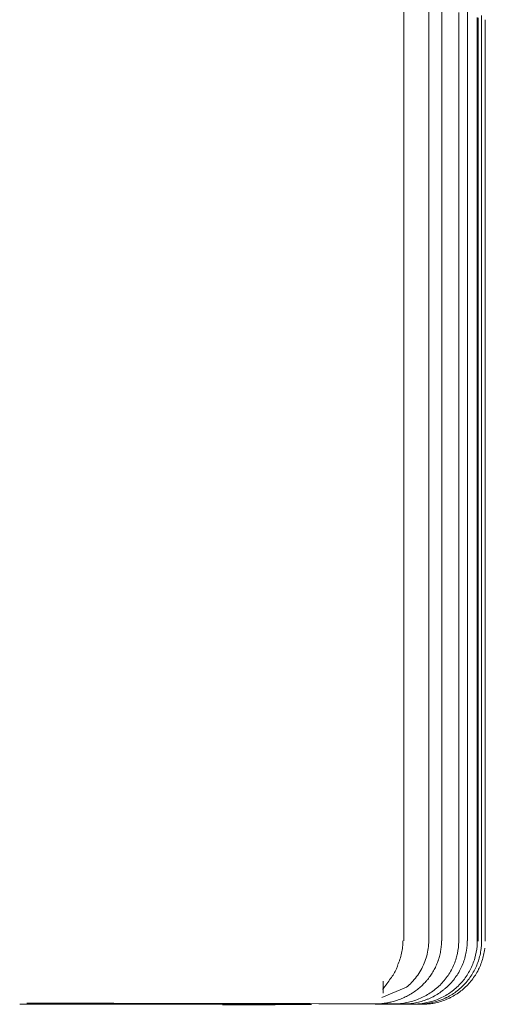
# Model space of a CAD drawing. Header units: millimetres. Extents: x 25069 to 61396, y 8621 to 21558.
# Tile 151 of 256: x 35908 to 35967, y 11393 to 11518. Entities that reach past the tile are written whole.
import ezdxf

# ---------------------------------------------------------------- set-up
doc = ezdxf.new("R2010")
doc.units = ezdxf.units.MM
doc.layers.add('10', color=7, linetype='Continuous')

msp = doc.modelspace()

# ---------------------------------------------------------------- linework, layer by layer
at = {"layer": '10', "color": 7, "linetype": 'Continuous', "lineweight": 18}
for p, q in [((35956.939, 11401.248), (35956.939, 11521.366)), ((35961.774, 11401.23), (35961.774, 11520.051)), ((35965.005, 11401.211), (35965.005, 11519.166)), ((35966.803, 11401.192), (35966.803, 11518.665)), ((35966.37, 11518.398), (35966.37, 11401.198)), ((35967.253, 11518.143), (35967.253, 11401.179)), ((35967.27, 11401.176), (35967.27, 11518.135)), ((35966.803, 11401.192), (35966.798, 11401.192)), ((35955.311, 11393.173), (35959.252, 11393.173)), ((35955.313, 11393.192), (35958.764, 11393.192)), ((35955.315, 11393.211), (35956.812, 11393.211))]:
    msp.add_line(p, q, dxfattribs=at)
at = {"layer": '10', "color": 7, "linetype": 'Continuous', "lineweight": 13}
for p, q in [((35960.089, 11401.237), (35960.089, 11520.077)), ((35963.902, 11401.218), (35963.902, 11519.066)), ((35966.245, 11401.199), (35966.245, 11518.417)), ((35954.318, 11396.129), (35954.318, 11394.598)), ((35957.277, 11395.346), (35954.134, 11394.025)), ((35908.198, 11393.176), (35945.27, 11393.176)), ((35959.252, 11393.181), (35955.312, 11393.181)), ((35958.305, 11393.2), (35955.314, 11393.2)), ((35955.588, 11393.218), (35955.316, 11393.218)), ((35959.27, 11393.176), (35959.471, 11393.176))]:
    msp.add_line(p, q, dxfattribs=at)
at = {"layer": '10', "color": 7, "linetype": 'Continuous', "lineweight": 18}
for centre, major_axis, start_param, end_param in [((35960.774, 11401.23), (1, 0), 0.0001291, 0.3483558), ((35964.005, 11401.211), (1, 0), 6.2831607, 6.5061559), ((35844.77, 11393.176), (-100.5, 0), 2.6621138, 4.0175295), ((35874.77, 11393.176), (84.5, 0), 0.3670749, 1.1521939), ((35955.312, 11393.183), (-2, 0), 6.2829968, 7.8537931), ((35955.313, 11393.189), (-2, 0), 4.7122004, 6.2829968), ((35955.314, 11393.201), (-2, 0), 6.2829968, 7.8537931), ((35955.315, 11393.207), (-2, 0), 4.7122004, 6.2829968), ((35955.316, 11393.22), (-2, 0), 6.2829968, 7.8537931), ((35874.77, 11393.176), (84.5, 0), 0.2418116, 0.2847152), ((35874.77, 11393.176), (84.5, 0), 0.1094987, 0.1512775)]:
    msp.add_ellipse(centre, major_axis=major_axis, ratio=0.0017107, start_param=start_param, end_param=end_param, dxfattribs=at)
msp.add_open_spline([(35967.27, 11518.135), (35967.27, 11518.136), (35967.264, 11518.139), (35967.253, 11518.143)], degree=3, dxfattribs=at)
for points, knots in [([(35955.569, 11393.527), (35955.784, 11393.585), (35956.207, 11393.715), (35956.823, 11393.956), (35957.22, 11394.148), (35957.513, 11394.304), (35957.609, 11394.358), (35957.753, 11394.441), (35957.801, 11394.47), (35957.896, 11394.528), (35958.132, 11394.675), (35958.539, 11394.958), (35959.049, 11395.375), (35959.365, 11395.679), (35959.594, 11395.917), (35959.706, 11396.039), (35959.815, 11396.165), (35959.887, 11396.25), (35959.923, 11396.292), (35960.098, 11396.508), (35960.363, 11396.863), (35960.712, 11397.422), (35960.913, 11397.813), (35961.097, 11398.213), (35961.181, 11398.418), (35961.276, 11398.68), (35961.294, 11398.732), (35961.33, 11398.838), (35961.381, 11398.996), (35961.427, 11399.155), (35961.513, 11399.475), (35961.608, 11399.906), (35961.665, 11400.343), (35961.695, 11400.674), (35961.702, 11400.785), (35961.709, 11400.952), (35961.711, 11401.007), (35961.713, 11401.119), (35961.714, 11401.174), (35961.714, 11401.23)], [0, 0, 0, 0, 0.0625, 0.125, 0.1875, 0.1875, 0.21875, 0.21875, 0.234375, 0.234375, 0.25, 0.3125, 0.375, 0.4375, 0.4375, 0.46875, 0.484375, 0.484375, 0.5, 0.5, 0.5625, 0.625, 0.6875, 0.6875, 0.75, 0.75, 0.765625, 0.765625, 0.78125, 0.8125, 0.8125, 0.875, 0.9375, 0.9375, 0.96875, 0.96875, 0.984375, 0.984375, 1, 1, 1, 1]), ([(35956.135, 11398.142), (35956.248, 11398.385), (35956.348, 11398.633), (35956.52, 11399.139), (35956.592, 11399.396), (35956.709, 11399.92), (35956.753, 11400.183), (35956.812, 11400.714), (35956.827, 11400.981), (35956.827, 11401.249)], [0, 0, 0, 0, 0.25, 0.25, 0.5, 0.5, 0.75, 0.75, 1, 1, 1, 1]), ([(35956.812, 11393.211), (35957.078, 11393.211), (35957.344, 11393.224), (35957.875, 11393.274), (35958.137, 11393.312), (35958.655, 11393.412), (35958.911, 11393.475), (35959.415, 11393.623), (35959.665, 11393.709), (35959.972, 11393.832), (35960.033, 11393.858), (35960.155, 11393.91), (35960.216, 11393.937), (35960.398, 11394.021), (35960.517, 11394.079), (35960.87, 11394.262), (35961.326, 11394.527), (35961.753, 11394.833), (35962.063, 11395.079), (35962.164, 11395.164), (35962.313, 11395.295), (35962.363, 11395.34), (35962.46, 11395.43), (35962.509, 11395.475), (35962.748, 11395.707), (35962.929, 11395.901), (35963.27, 11396.303), (35963.43, 11396.512), (35963.729, 11396.945), (35963.868, 11397.17), (35964.028, 11397.46), (35964.059, 11397.518), (35964.121, 11397.637), (35964.151, 11397.696), (35964.239, 11397.876), (35964.294, 11397.996), (35964.45, 11398.362), (35964.633, 11398.856), (35964.765, 11399.366), (35964.845, 11399.755), (35964.868, 11399.885), (35964.899, 11400.082), (35964.908, 11400.148), (35964.925, 11400.281), (35964.933, 11400.347), (35964.967, 11400.678), (35964.98, 11400.944), (35964.98, 11401.211)], [0, 0, 0, 0, 0.0625, 0.0625, 0.125, 0.125, 0.1875, 0.1875, 0.25, 0.25, 0.265625, 0.265625, 0.28125, 0.28125, 0.3125, 0.3125, 0.375, 0.4375, 0.4375, 0.46875, 0.46875, 0.484375, 0.484375, 0.5, 0.5, 0.5625, 0.5625, 0.625, 0.625, 0.6875, 0.6875, 0.703125, 0.703125, 0.71875, 0.71875, 0.75, 0.75, 0.8125, 0.875, 0.875, 0.90625, 0.90625, 0.921875, 0.921875, 0.9375, 0.9375, 1, 1, 1, 1]), ([(35958.764, 11393.192), (35959.029, 11393.192), (35959.292, 11393.205), (35959.621, 11393.237), (35959.687, 11393.245), (35959.818, 11393.261), (35960.014, 11393.287), (35960.207, 11393.321), (35960.592, 11393.398), (35961.099, 11393.524), (35961.591, 11393.699), (35961.955, 11393.849), (35962.076, 11393.902), (35962.225, 11393.972), (35962.255, 11393.986), (35962.314, 11394.015), (35962.403, 11394.059), (35962.491, 11394.104), (35962.781, 11394.259), (35963.23, 11394.527), (35963.65, 11394.836), (35964.056, 11395.167), (35964.251, 11395.342), (35964.626, 11395.715), (35964.803, 11395.909), (35965.136, 11396.313), (35965.292, 11396.522), (35965.584, 11396.955), (35965.719, 11397.178), (35965.875, 11397.468), (35965.905, 11397.526), (35965.965, 11397.644), (35965.994, 11397.703), (35966.079, 11397.882), (35966.133, 11398.002), (35966.285, 11398.366), (35966.462, 11398.857), (35966.59, 11399.363), (35966.667, 11399.748), (35966.69, 11399.878), (35966.719, 11400.073), (35966.728, 11400.138), (35966.745, 11400.269), (35966.752, 11400.335), (35966.785, 11400.664), (35966.798, 11400.928), (35966.798, 11401.192)], [0, 0, 0, 0, 0.0625, 0.0625, 0.078125, 0.078125, 0.09375, 0.125, 0.125, 0.1875, 0.25, 0.25, 0.28125, 0.28125, 0.2890625, 0.2890625, 0.296875, 0.3125, 0.3125, 0.375, 0.4375, 0.4375, 0.5, 0.5, 0.5625, 0.5625, 0.625, 0.625, 0.6875, 0.6875, 0.703125, 0.703125, 0.71875, 0.71875, 0.75, 0.75, 0.8125, 0.875, 0.875, 0.90625, 0.90625, 0.921875, 0.921875, 0.9375, 0.9375, 1, 1, 1, 1]), ([(35959.252, 11393.173), (35959.516, 11393.173), (35959.779, 11393.186), (35960.107, 11393.219), (35960.173, 11393.226), (35960.303, 11393.242), (35960.499, 11393.269), (35960.692, 11393.303), (35961.076, 11393.38), (35961.581, 11393.507), (35962.073, 11393.682), (35962.436, 11393.833), (35962.556, 11393.886), (35962.705, 11393.956), (35962.734, 11393.971), (35962.794, 11394), (35962.882, 11394.044), (35962.97, 11394.089), (35963.259, 11394.244), (35963.706, 11394.512), (35964.125, 11394.823), (35964.528, 11395.154), (35964.722, 11395.329), (35965.096, 11395.703), (35965.272, 11395.897), (35965.603, 11396.3), (35965.913, 11396.719), (35966.182, 11397.166), (35966.337, 11397.455), (35966.382, 11397.543), (35966.426, 11397.631), (35966.455, 11397.69), (35966.469, 11397.72), (35966.54, 11397.869), (35966.593, 11397.989), (35966.743, 11398.352), (35966.919, 11398.843), (35967.046, 11399.348), (35967.123, 11399.732), (35967.146, 11399.861), (35967.175, 11400.056), (35967.184, 11400.121), (35967.196, 11400.221), (35967.2, 11400.256), (35967.204, 11400.29)], [0, 0, 0, 0, 0.0671953, 0.0671953, 0.0839941, 0.0839941, 0.1007929, 0.1343905, 0.1343905, 0.2015858, 0.2687811, 0.2687811, 0.3023787, 0.3023787, 0.3107781, 0.3107781, 0.3191775, 0.3359763, 0.3359763, 0.4031716, 0.4703669, 0.4703669, 0.5375622, 0.5375622, 0.6047574, 0.6047574, 0.6719527, 0.739148, 0.739148, 0.7559468, 0.7643462, 0.7643462, 0.7727456, 0.7727456, 0.8063432, 0.8063432, 0.8735385, 0.9407338, 0.9407338, 0.9743314, 0.9743314, 0.9911302, 0.9911302, 1, 1, 1, 1]), ([(35954.268, 11395.064), (35954.267, 11395.063), (35954.268, 11395.064), (35954.285, 11395.095), (35954.345, 11395.189), (35954.502, 11395.409), (35954.819, 11395.822), (35955.359, 11396.582), (35955.9, 11397.37), (35956.131, 11397.966), (35956.184, 11398.116)], [0, 0, 0, 0, 0.0155039, 0.0425458, 0.103118, 0.1897892, 0.3279698, 0.54417, 0.8880792, 1, 1, 1, 1]), ([(35954.319, 11395.337), (35954.319, 11395.253), (35954.319, 11395.176), (35954.319, 11395.033), (35954.319, 11394.967), (35954.319, 11394.784), (35954.318, 11394.683), (35954.318, 11394.598)], [0, 0, 0, 0, 0.25, 0.25, 0.5, 0.5, 1, 1, 1, 1]), ([(35953.641, 11393.228), (35953.698, 11393.228), (35953.759, 11393.23), (35953.857, 11393.234), (35953.891, 11393.235), (35953.96, 11393.24), (35953.996, 11393.242), (35954.104, 11393.251), (35954.18, 11393.259), (35954.298, 11393.272), (35954.337, 11393.277), (35954.419, 11393.288), (35954.46, 11393.294), (35954.586, 11393.313), (35954.671, 11393.327), (35954.845, 11393.359), (35954.933, 11393.377), (35955.067, 11393.405), (35955.112, 11393.415), (35955.203, 11393.436), (35955.248, 11393.446), (35955.386, 11393.48), (35955.477, 11393.503), (35955.569, 11393.527)], [0, 0, 0, 0, 0.125, 0.125, 0.1875, 0.1875, 0.25, 0.25, 0.375, 0.375, 0.4375, 0.4375, 0.5, 0.5, 0.625, 0.625, 0.75, 0.75, 0.8125, 0.8125, 0.875, 0.875, 1, 1, 1, 1]), ([(35953.347, 11393.227), (35953.345, 11393.227), (35953.341, 11393.227), (35953.361, 11393.227), (35953.44, 11393.227), (35953.562, 11393.228), (35953.643, 11393.228)], [0, 0, 0, 0, 0.0362387, 0.1822357, 0.5610324, 1, 1, 1, 1])]:
    msp.add_open_spline(points, degree=3, knots=knots, dxfattribs=at)
at = {"layer": '10', "color": 7, "linetype": 'Continuous', "lineweight": 13}
for points, knots in [([(35963.902, 11401.218), (35963.902, 11401.078), (35963.898, 11400.938), (35963.861, 11400.264), (35963.775, 11399.726), (35963.497, 11398.694), (35963.306, 11398.195), (35962.818, 11397.231), (35962.528, 11396.78), (35962.03, 11396.153), (35961.853, 11395.952), (35961.478, 11395.566), (35961.28, 11395.381), (35960.665, 11394.862), (35960.226, 11394.559), (35959.523, 11394.168), (35959.281, 11394.047), (35958.788, 11393.832), (35958.537, 11393.736), (35957.777, 11393.486), (35957.256, 11393.366), (35956.455, 11393.259), (35956.185, 11393.236), (35955.808, 11393.221), (35955.698, 11393.219), (35955.588, 11393.219)], [0, 0, 0, 0, 0.0328797, 0.0328797, 0.1583822, 0.1583822, 0.2838846, 0.2838846, 0.4093871, 0.4093871, 0.4721383, 0.4721383, 0.5348895, 0.5348895, 0.660392, 0.660392, 0.7231432, 0.7231432, 0.7858944, 0.7858944, 0.9113969, 0.9113969, 0.9741481, 0.9741481, 1, 1, 1, 1]), ([(35960.089, 11401.237), (35960.089, 11400.588), (35960.005, 11399.95), (35959.752, 11399.004), (35959.645, 11398.691), (35959.396, 11398.088), (35959.252, 11397.795), (35958.928, 11397.229), (35958.747, 11396.953), (35958.352, 11396.427), (35958.14, 11396.179), (35957.713, 11395.734), (35957.5, 11395.535), (35957.277, 11395.346)], [0, 0, 0, 0, 0.2879457, 0.2879457, 0.433473, 0.433473, 0.5790003, 0.5790003, 0.7245276, 0.7245276, 0.8700549, 0.8700549, 1, 1, 1, 1]), ([(35958.305, 11393.201), (35958.564, 11393.206), (35958.824, 11393.223), (35959.346, 11393.283), (35959.61, 11393.327), (35960.126, 11393.437), (35960.38, 11393.505), (35961.129, 11393.743), (35961.614, 11393.95), (35962.546, 11394.461), (35962.98, 11394.758), (35963.584, 11395.263), (35963.777, 11395.442), (35964.147, 11395.819), (35964.325, 11396.019), (35964.82, 11396.636), (35965.107, 11397.075), (35965.593, 11398.009), (35965.792, 11398.507), (35966.082, 11399.517), (35966.176, 11400.034), (35966.236, 11400.773), (35966.245, 11400.987), (35966.245, 11401.199)], [0, 0, 0, 0, 0.0626033, 0.0626033, 0.1259335, 0.1259335, 0.1892638, 0.1892638, 0.3159243, 0.3159243, 0.4425849, 0.4425849, 0.5059151, 0.5059151, 0.5692454, 0.5692454, 0.6959059, 0.6959059, 0.8225664, 0.8225664, 0.949227, 0.949227, 1, 1, 1, 1])]:
    msp.add_open_spline(points, degree=3, knots=knots, dxfattribs=at)

doc.saveas('drawing.dxf')
